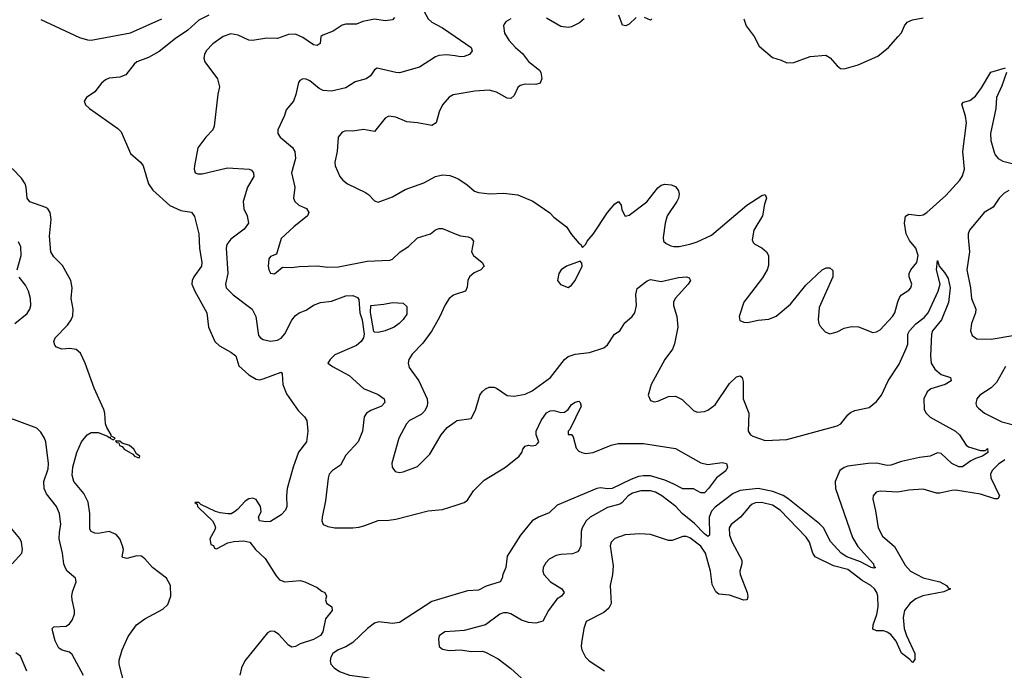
# Model space of a CAD drawing. Header units: inches. Extents: x 2143765 to 2212928, y 878963 to 1017374.
# Tile 224 of 256: x 2157572 to 2163063, y 983976 to 987604. Entities that reach past the tile are written whole.
import ezdxf

# ---------------------------------------------------------------- set-up
doc = ezdxf.new("R2010")
doc.units = ezdxf.units.IN
doc.header["$MEASUREMENT"] = 0
doc.layers.add('C1958', color=7, linetype='Continuous')
doc.layers.add('C1968', color=7, linetype='Continuous')

msp = doc.modelspace()

# ---------------------------------------------------------------- linework, layer by layer
at = {"layer": 'C1958', "color": 5}
for points, elevation in [([(2160000, 987815.1), (2159990, 987815.2), (2159950, 987807.8), (2159910, 987779.8), (2159842.8, 987710), (2159828.1, 987690), (2159824, 987670), (2159827.9, 987650), (2159849.1, 987610), (2159870, 987590.3), (2159930, 987559.2), (2160000, 987511.5)], 360), ([(2157690, 987606.4), (2157905.2, 987505.2), (2157950, 987492.2), (2157970, 987491.1), (2158190, 987530.9), (2158365.1, 987610)], 320), ([(2158626.8, 987630), (2158570, 987601.1), (2158510, 987545.5), (2158440.6, 987499.4), (2158350, 987427.8), (2158290, 987393.8), (2158225.3, 987370), (2158210, 987356.9), (2158163.4, 987296.6), (2158130, 987283.5), (2158070, 987278.3), (2158050, 987269.7), (2158027.6, 987250), (2157990, 987202.9), (2157944, 987170), (2157930.8, 987150), (2157938.8, 987130), (2157960.7, 987110), (2158118.2, 986998.2), (2158138.2, 986978.2), (2158190, 986858.4), (2158244.9, 986810), (2158260.3, 986790), (2158290.3, 986690), (2158314.4, 986654.4), (2158408.8, 986568.8), (2158470, 986540.7), (2158530.3, 986530.3), (2158546.7, 986506.7), (2158570.2, 986410.2), (2158574.6, 986330), (2158587.2, 986250), (2158584.9, 986230), (2158543.5, 986170), (2158533.6, 986150), (2158530.8, 986130), (2158547.7, 986090), (2158616.1, 985970), (2158624.3, 985890), (2158659.8, 985810), (2158685.6, 985785.6), (2158750, 985750.5), (2158776.2, 985730), (2158794.4, 985674.4), (2158850, 985624.6), (2158890, 985600.3), (2158910, 985597), (2158930, 985601.1), (2159030, 985638), (2159034.8, 985630), (2159039.3, 985570), (2159058.8, 985518.8), (2159124.9, 985424.9), (2159160.7, 985390), (2159172.7, 985370), (2159179.5, 985310), (2159170.3, 985250), (2159127.1, 985192.9), (2159096, 985110), (2159062.8, 984990), (2159058.8, 984950), (2159060.7, 984890), (2159053.4, 984870), (2159030, 984842.7), (2158970, 984806.6), (2158943.7, 984803.7), (2158908.7, 984810), (2158904, 984830), (2158918, 984862), (2158915.1, 984890), (2158890, 984929), (2158870, 984937), (2158850, 984931.8), (2158830, 984919.3), (2158787, 984873), (2158770, 984860.9), (2158750.3, 984849.7), (2158732, 984848), (2158690, 984853.7), (2158662.8, 984862.8), (2158581.3, 984901.3), (2158570, 984912.4), (2158548.5, 984911.5), (2158562, 984902), (2158563.7, 984890), (2158570, 984883.1), (2158646.4, 984810), (2158658, 984790), (2158662.8, 984770), (2158659.8, 984760.2), (2158632, 984710), (2158638, 984678), (2158652, 984672), (2158658, 984658), (2158670, 984654), (2158733.2, 984686.8), (2158765.6, 984694.4), (2158822.5, 984697.5), (2158856, 984690), (2158886.8, 984650), (2158940.2, 984600.2), (2159002.3, 984502.3), (2159021.2, 984481.2), (2159050, 984468.8), (2159136.4, 984476.4), (2159162, 984470), (2159230, 984438), (2159256.9, 984416.9), (2159274, 984410), (2159282, 984390), (2159278, 984370), (2159282, 984350), (2159312, 984330), (2159314.8, 984310), (2159276.7, 984263.3), (2159261.8, 984190), (2159248.7, 984170), (2159210, 984147.2), (2159135.4, 984124.6), (2159110, 984108.5), (2159090, 984104.7), (2159070, 984116.4), (2159016.5, 984176.5), (2158993, 984193), (2158970, 984194.7), (2158954.4, 984185.6), (2158827, 984030), (2158809.2, 983990.8), (2158798.9, 983950)], 320), ([(2159662.8, 987617.2), (2159650, 987604.1), (2159610, 987598.4), (2159550, 987607.8), (2159486.3, 987593.7), (2159450, 987579.8), (2159390, 987579.3), (2159370, 987574.2), (2159320.3, 987539.7), (2159262.1, 987517.9), (2159252, 987510), (2159247.9, 987472.1), (2159230, 987460.9), (2159210, 987464.6), (2159150, 987505.6), (2159110, 987523.7), (2159070, 987521.8), (2159010, 987499.8), (2158950, 987501.4), (2158870, 987487.6), (2158850, 987491.2), (2158790, 987518.4), (2158750, 987525.3), (2158707, 987510), (2158648.8, 987470), (2158612.2, 987430), (2158602.4, 987410), (2158598.4, 987390), (2158603.8, 987370), (2158675.5, 987275.5), (2158685.3, 987230), (2158677, 987190), (2158657.1, 987010), (2158648, 986990), (2158610, 986949.2), (2158565.5, 986890), (2158546.4, 986790), (2158544.4, 986770), (2158550, 986751.3), (2158565.3, 986745.2), (2158590, 986745.5), (2158730, 986779), (2158851.3, 986771.3), (2158865.3, 986765.3), (2158876.4, 986750), (2158877, 986730), (2158842.3, 986670), (2158818.5, 986590), (2158821.8, 986550), (2158840.7, 986510), (2158846.9, 986470), (2158824.2, 986435.8), (2158750, 986381.2), (2158726.5, 986350), (2158722.7, 986330), (2158732.9, 986190), (2158719.2, 986130), (2158723.6, 986110), (2158761.7, 986070), (2158867.6, 985990), (2158889.2, 985949.2), (2158904.2, 985844.2), (2158915.5, 985830), (2158930, 985821.1), (2158970, 985811.4), (2159010, 985816.9), (2159030, 985829.2), (2159050, 985851.8), (2159090, 985928.9), (2159110, 985955.2), (2159130, 985969.1), (2159170, 985985.5), (2159210, 986012.7), (2159250, 986026.7), (2159310, 986035.5), (2159390, 986064.7), (2159430, 986066.3), (2159455.8, 986055.8), (2159463.9, 986043.9), (2159469.4, 985970), (2159482.3, 985930), (2159492.8, 985850), (2159489.3, 985830), (2159476.5, 985810), (2159450, 985788.1), (2159330, 985736.2), (2159303.7, 985710), (2159290.7, 985690), (2159315.5, 985670), (2159410, 985621.2), (2159490, 985547.2), (2159570, 985515.2), (2159605.3, 985490), (2159607.2, 985470), (2159588.7, 985450), (2159530, 985425.8), (2159506.2, 985410), (2159493.7, 985390), (2159483.2, 985310), (2159460.2, 985250), (2159390, 985175.6), (2159360.1, 985119.9), (2159316.5, 985090), (2159298.5, 985070), (2159292.1, 985047.9), (2159278, 984922), (2159258.5, 984830), (2159257.3, 984810), (2159263.6, 984790), (2159290, 984778.1), (2159330, 984771.2), (2159429.9, 984770.1), (2159465, 984775), (2159497, 984783), (2159570, 984812), (2159630, 984813.6), (2159670, 984819.7), (2159850, 984865.5), (2159930, 984873.8), (2160000, 984895.9)], 340), ([(2160000, 987402), (2159951.9, 987408.1), (2159910, 987404.4), (2159890, 987398.2), (2159800.7, 987339.3), (2159690, 987308.5), (2159670, 987309.2), (2159565.2, 987334.8), (2159550, 987324.5), (2159528.1, 987291.9), (2159504.8, 987275.2), (2159442.7, 987257.3), (2159390, 987224.4), (2159310, 987205.3), (2159263.7, 987210), (2159241.4, 987221.4), (2159190, 987263.6), (2159170, 987273), (2159150, 987274), (2159134.9, 987265.1), (2159126.7, 987253.3), (2159111.9, 987188.1), (2159098, 987150), (2159058, 987102), (2159048.2, 987070), (2159012, 986990), (2159012.2, 986970), (2159024.9, 986950), (2159092.5, 986892.5), (2159105.4, 986870), (2159109.3, 986830), (2159088.3, 986750), (2159105.8, 986670), (2159099.5, 986610), (2159105.3, 986590), (2159128, 986570), (2159170.9, 986550.9), (2159184.2, 986530), (2159177.4, 986510), (2159100.3, 986450), (2159030, 986383.7), (2159003.5, 986296.5), (2158970, 986284), (2158962, 986270), (2158958, 986230), (2158960.5, 986210), (2158970, 986191), (2158993.1, 986186.9), (2159036.5, 986223.5), (2159090, 986222), (2159131.2, 986228.8), (2159230, 986231.5), (2159290, 986224), (2159350, 986226), (2159510, 986257.1), (2159636.4, 986263.6), (2159651, 986269), (2159694, 986310), (2159740.4, 986339.6), (2159790, 986387.4), (2159863.7, 986410), (2159890, 986433.4), (2159910, 986440.8), (2159930, 986439.2), (2160000, 986410.6)], 360), ([(2160000, 987188), (2159990, 987186.3), (2159967.8, 987172.3), (2159930, 987129.4), (2159910.3, 987090), (2159894.9, 987030), (2159870, 987015.1), (2159790, 987029.8), (2159730, 987035.1), (2159670, 987061.3), (2159630, 987065.6), (2159610, 987055.6), (2159550, 986981.3), (2159490, 986991.2), (2159430, 986983), (2159390, 986985.1), (2159370, 986978), (2159347.7, 986950), (2159341.6, 986870), (2159328.4, 986810), (2159330.9, 986789.1), (2159357.1, 986730), (2159373, 986710), (2159399.1, 986690), (2159500.9, 986640.9), (2159517.3, 986630), (2159550, 986594.8), (2159570, 986586.8), (2159650, 986616.4), (2159722, 986658), (2159825.5, 986694.5), (2159890.8, 986729.2), (2159930, 986739.6), (2159970, 986735.8), (2160000, 986724.4)], 380), ([(2158156.1, 983896.1), (2158127.2, 984010), (2158126.3, 984033.7), (2158142.7, 984090), (2158175.9, 984164.1), (2158223.7, 984230), (2158270, 984263.1), (2158370, 984317.3), (2158397.6, 984342.4), (2158414.2, 984390), (2158412.8, 984450), (2158390.8, 984490.8), (2158312.2, 984550), (2158270, 984598.5), (2158251.9, 984611.9), (2158225.2, 984614.8), (2158170, 984600.7), (2158146, 984606), (2158142.7, 984610), (2158149.7, 984650), (2158145.1, 984670), (2158129.8, 984709.8), (2158110, 984734), (2158070, 984749.8), (2158010, 984739.7), (2157990, 984740.7), (2157970, 984749.6), (2157963.7, 984763.7), (2157963.5, 984850), (2157953.4, 984913.4), (2157930, 984962.4), (2157874.5, 985030), (2157864.9, 985064.9), (2157868.5, 985108.5), (2157890, 985191), (2157916.9, 985250), (2157947.8, 985290), (2157970, 985303.1), (2158010, 985302.4), (2158062, 985282), (2158070, 985274), (2158076, 985276), (2158076, 985270), (2158090, 985263.8), (2158097.5, 985262.5), (2158104, 985270), (2158082, 985282), (2158082, 985290), (2158056.9, 985330), (2158049.6, 985350), (2158046.2, 985410), (2158040.8, 985430), (2157986.2, 985550), (2157936.9, 985690), (2157910, 985745.2), (2157886.2, 985766.2), (2157851.2, 985771.2), (2157806.7, 985766.7), (2157777.6, 985777.6), (2157767, 985790), (2157763, 985810), (2157769.7, 985830), (2157838.7, 985901.3), (2157858, 985930), (2157867.2, 985952.8), (2157870.7, 985990), (2157858.9, 986050), (2157864.6, 986110), (2157857, 986150), (2157810, 986234.2), (2157761.6, 986281.6), (2157745.6, 986310), (2157737.6, 986397.6), (2157746.6, 986490), (2157741.2, 986530), (2157729.1, 986549.1), (2157717.3, 986557.3), (2157629.1, 986589.1), (2157612.8, 986610), (2157608.4, 986670), (2157601.7, 986690), (2157581.2, 986721.2), (2157530, 986775.1)], 320), ([(2157557.7, 986210), (2157579.5, 986290), (2157577.6, 986337.6), (2157565.8, 986365.8)], 340), ([(2157544.5, 985910), (2157613.7, 985966.3), (2157627.8, 985990), (2157633.3, 986010), (2157632, 986050), (2157620.8, 986090), (2157604.4, 986124.4), (2157569.3, 986169.3)], 340), ([(2160000, 986071.8), (2159991, 986069), (2159967.8, 986050), (2159944.9, 986015.1), (2159913.9, 985946.1), (2159869.3, 985870), (2159819.4, 985800.6), (2159761.4, 985738.6), (2159742.4, 985710), (2159738.6, 985690), (2159744.2, 985664.2), (2159797.6, 985590), (2159844.7, 985490), (2159846.7, 985470), (2159844, 985450), (2159830, 985421.3), (2159810, 985402.8), (2159745.8, 985370), (2159729.2, 985350), (2159685.7, 985270), (2159647.7, 985132.3), (2159648.7, 985108.7), (2159665.7, 985085.7), (2159690, 985079.3), (2159710, 985083.1), (2159790, 985112), (2159859, 985181), (2159922.4, 985290), (2159956.2, 985330), (2160000, 985361.4)], 360), ([(2157928.2, 983948.2), (2157864.5, 984064.5), (2157850, 984078), (2157808.3, 984088.3), (2157790, 984099.5), (2157770, 984140.9), (2157755.8, 984190), (2157752.7, 984210), (2157762, 984218), (2157830, 984222.2), (2157850, 984235.6), (2157864.3, 984255.7), (2157876.5, 984290), (2157877.8, 984310), (2157863.5, 984370), (2157863.1, 984390), (2157866.6, 984413.4), (2157886, 984470), (2157882, 984490), (2157837.2, 984530), (2157824.4, 984550), (2157818.2, 984570), (2157810.5, 984630), (2157792.3, 984710), (2157793.5, 984746.5), (2157801.8, 984790), (2157794.4, 984850), (2157777.7, 984890), (2157720.5, 984960.5), (2157707.4, 984990), (2157706.8, 985030), (2157730, 985100.7), (2157733, 985130), (2157717.6, 985250), (2157710.8, 985270.8), (2157690, 985304.5), (2157667.1, 985327.1), (2157491.9, 985391.9)], 340), ([(2157530, 984570.6), (2157583, 984630), (2157586.9, 984650), (2157581.1, 984690), (2157571.8, 984711.8), (2157517.6, 984777.6)], 360), ([(2160000, 984398.2), (2159870, 984359.3), (2159690, 984242.8), (2159650, 984236.7), (2159574, 984246), (2159550, 984238.5), (2159511.6, 984210), (2159429.3, 984130.7), (2159390, 984106.3), (2159347.3, 984090), (2159318.8, 984070), (2159306.8, 984050), (2159302.8, 984030), (2159306.8, 984010), (2159326, 983990), (2159354.8, 983970), (2159411.3, 983950), (2159510, 983936.2), (2159570, 983922.7), (2159670, 983919.1), (2159870, 983882.2), (2160000, 983880.6)], 340), ([(2160000, 984194), (2159942, 984190), (2159910.7, 984169.3), (2159906.8, 984150), (2159910.8, 984110), (2159930, 984094), (2159966.6, 984086.6), (2160000, 984088.6)], 360), ([(2157611.7, 983971.7), (2157575.5, 984055.5), (2157550, 984073.8)], 360)]:
    msp.add_lwpolyline(points, dxfattribs=dict(at, elevation=elevation))
for points, elevation in [([(2159570, 985860.5), (2159550, 985862), (2159546.4, 985866.4), (2159527.7, 985972.3), (2159529.6, 986010.4), (2159602.7, 986017.3), (2159650, 986027.3), (2159710, 986024), (2159730, 986004.7), (2159730, 985962.7), (2159710, 985932.7), (2159687.3, 985910), (2159660.7, 985890), (2159610, 985868.7)], 340), ([(2158110, 985258), (2158105.4, 985254.6), (2158113.2, 985246.8), (2158124.9, 985244.9), (2158128.5, 985230), (2158143.7, 985223.7), (2158154.8, 985210), (2158202, 985182), (2158212, 985170), (2158230, 985162.8), (2158238, 985162), (2158242, 985170), (2158224, 985184), (2158209, 985210), (2158184, 985230), (2158143.2, 985243.2), (2158130, 985254), (2158113.6, 985253.6)], 320)]:
    msp.add_lwpolyline(points, close=True, dxfattribs=dict(at, elevation=elevation))
at = {"layer": 'C1968', "color": 5}
for points, elevation in [([(2160310, 987609.4), (2160285.1, 987594.9), (2160275.9, 987584.1), (2160270.6, 987569.4), (2160275.5, 987530), (2160300.4, 987490), (2160336.5, 987450), (2160375.8, 987415.8), (2160410, 987371.6), (2160470, 987323.1), (2160477.6, 987310), (2160483, 987277), (2160473.7, 987250), (2160450, 987242.2), (2160390, 987245), (2160363.2, 987236.8), (2160350, 987225.6), (2160330, 987181.6), (2160310, 987164.4), (2160290, 987166.4), (2160230, 987199.8), (2160190, 987212.3), (2160110, 987206.6), (2160000, 987188)], 380), ([(2160718.9, 987610), (2160693.4, 987586.6), (2160650, 987564.6), (2160630, 987560.7), (2160590, 987567.1), (2160510, 987613.3)], 380), ([(2161010, 987617.1), (2160970, 987579.2), (2160952.7, 987570), (2160933.7, 987573.7), (2160913.6, 987630)], 380), ([(2161098, 987610), (2161090, 987600.9), (2161057.2, 987617.2)], 380), ([(2161610.3, 987610), (2161623.1, 987570), (2161667.2, 987510), (2161696.2, 987456.2), (2161770, 987393.4), (2161819.3, 987379.3), (2161850, 987364), (2161890, 987365.5), (2161980.5, 987399.5), (2162067, 987407), (2162092.6, 987392.6), (2162130, 987346.4), (2162150, 987332.4), (2162170, 987330.4), (2162248, 987352), (2162358.2, 987401.8), (2162416.2, 987450), (2162471.3, 987510), (2162488.8, 987531.2), (2162506.2, 987570), (2162521.1, 987590), (2162550, 987603.8), (2162610, 987614.9)], 420), ([(2160000, 987511.5), (2160090.3, 987450), (2160094.7, 987430), (2160080.3, 987410), (2160050, 987399.1), (2160030, 987398.1), (2160000, 987402)], 360), ([(2160000, 986724.4), (2160017.7, 986717.7), (2160065.4, 986685.4), (2160108.7, 986648.7), (2160130, 986640.5), (2160194.2, 986634.2), (2160270, 986637.4), (2160350, 986627.6), (2160432.7, 986592.7), (2160528.3, 986528.3), (2160550, 986504), (2160620.7, 986450), (2160650, 986406), (2160690, 986358), (2160702, 986350), (2160710, 986334), (2160730, 986352), (2160737.2, 986370), (2160770, 986408), (2160849.9, 986530.1), (2160890, 986576.9), (2160910.4, 986590.4), (2160926, 986570), (2160930, 986544.7), (2160948.1, 986508.1), (2160970, 986514.9), (2161070, 986587.9), (2161130, 986666.7), (2161150, 986680.8), (2161170, 986687.4), (2161204.4, 986684.4), (2161230, 986674.4), (2161246.7, 986650), (2161250, 986632), (2161246.7, 986610), (2161237.2, 986590), (2161183, 986510), (2161171.2, 986470), (2161159.5, 986390), (2161163, 986370), (2161176.5, 986356.5), (2161203.4, 986343.4), (2161220.5, 986340.5), (2161250, 986339.7), (2161310, 986352.3), (2161350, 986366), (2161430, 986403.5), (2161627.2, 986570), (2161710, 986624.9), (2161730, 986630.4), (2161736, 986610), (2161725.1, 986574.9), (2161713.7, 986510), (2161666.2, 986430), (2161657.6, 986377.6), (2161661.7, 986361.7), (2161671.8, 986351.8), (2161710, 986332.2), (2161737.6, 986310), (2161748.7, 986288.7), (2161747.1, 986232.9), (2161740.4, 986210), (2161715.1, 986164.9), (2161610.6, 986030), (2161584, 985950), (2161587.7, 985927.7), (2161610, 985917.3), (2161630, 985916.3), (2161690, 985928.7), (2161750, 985933.7), (2161790, 985950.3), (2161870, 986017.4), (2161956.5, 986123.5), (2162046.6, 986210), (2162070, 986220.3), (2162090, 986220.4), (2162106.6, 986206.6), (2162106, 986170), (2162030, 985999), (2162024.4, 985930), (2162028, 985910), (2162036.1, 985896.1), (2162064.7, 985864.7), (2162090, 985853.4), (2162130, 985864.4), (2162170, 985883.7), (2162210, 985893.1), (2162250, 985892), (2162330, 985860.5), (2162350, 985863), (2162370, 985875.5), (2162438.7, 985950), (2162452.4, 985970), (2162468.8, 986031.2), (2162481, 986059), (2162490, 986070.4), (2162530, 986095.5), (2162541.6, 986110), (2162547.6, 986130), (2162532.4, 986170), (2162532.2, 986190), (2162541.7, 986210), (2162574.2, 986250), (2162581.8, 986290), (2162569, 986330), (2162533.5, 986373.5), (2162516.1, 986410), (2162506.4, 986470), (2162511.8, 986508.2), (2162530, 986519.6), (2162590, 986512.6), (2162610, 986517.1), (2162630, 986528.7), (2162736.5, 986623.5), (2162815, 986710), (2162830, 986733.4), (2162840.7, 986770), (2162832, 986870), (2162852.2, 987030), (2162847, 987067), (2162826.1, 987133.9), (2162834.9, 987145.1), (2162870, 987154.7), (2162902.1, 987177.9), (2162936.3, 987223.7), (2162988.5, 987311.5), (2163070, 987335.5)], 380), ([(2163074.9, 987310), (2163050, 987236.2), (2163019.8, 987170), (2163015, 987110), (2162986, 986970), (2162988, 986930), (2163006.1, 986866.1), (2163011.4, 986850), (2163027.8, 986830), (2163055, 986815), (2163210, 986775.6)], 380), ([(2163088.1, 986651.9), (2163062.1, 986637.9), (2163034.2, 986610), (2163000.4, 986559.6), (2162950, 986528.7), (2162868.2, 986430), (2162861.8, 986410), (2162861.8, 986390), (2162869.3, 986310), (2162854.8, 986210), (2162875.2, 986110), (2162880.2, 986050), (2162903.9, 985990), (2162902.8, 985970), (2162880.9, 985910), (2162874, 985870), (2162883.2, 985843.2), (2162910, 985824.4), (2162990, 985822.7), (2163110, 985844)], 380), ([(2160000, 986410.6), (2160030, 986398.4), (2160073.2, 986393.2), (2160090, 986386), (2160102, 986370), (2160092, 986310), (2160102.4, 986290), (2160150.6, 986250), (2160161.6, 986230), (2160143, 986210), (2160106.8, 986193.2), (2160080.2, 986170), (2160070.2, 986150), (2160067.1, 986112.9), (2160057.1, 986090), (2160000, 986071.8)], 360), ([(2160000, 985361.4), (2160010, 985368.5), (2160090, 985380.7), (2160113.3, 985426.7), (2160138.7, 985510), (2160151, 985529), (2160170, 985546), (2160190, 985554.9), (2160215.6, 985555.6), (2160230.8, 985550), (2160290, 985508.4), (2160330, 985505.3), (2160390, 985515.6), (2160430, 985534.4), (2160531.1, 985610), (2160609.7, 985710), (2160630, 985726), (2160670, 985740.2), (2160750, 985748.8), (2160830, 985773.7), (2160850, 985790.4), (2160889, 985851), (2160919.6, 985870), (2160945.8, 985914.2), (2160988.3, 985950), (2161002.2, 985970), (2161012.4, 986010), (2161007.1, 986072.9), (2161014.7, 986105.3), (2161071.9, 986148.1), (2161090, 986155.5), (2161150, 986143.9), (2161246.3, 986166.3), (2161290.2, 986170.2), (2161305.5, 986165.5), (2161312.7, 986150), (2161300.3, 986130), (2161227.4, 986050), (2161217.3, 986030), (2161217.8, 986010), (2161237, 985950), (2161241.8, 985890), (2161223.8, 985796.2), (2161213.2, 985766.8), (2161169.1, 985710), (2161093.1, 985570), (2161077.3, 985510), (2161090, 985481), (2161110, 985474), (2161130, 985477.3), (2161190, 985503.1), (2161230, 985505.5), (2161266.9, 985486.9), (2161330, 985425.5), (2161350, 985416.4), (2161390, 985418.7), (2161410, 985427), (2161450, 985457.6), (2161530, 985576.5), (2161570, 985613.1), (2161590, 985619.1), (2161600.7, 985610), (2161606.7, 985586.7), (2161607.4, 985490), (2161637.6, 985410), (2161634.9, 985310), (2161647.7, 985290), (2161661.3, 985281.3), (2161730, 985258.2), (2161850, 985263.8), (2162130, 985338.9), (2162152.1, 985350), (2162190, 985400.9), (2162205.3, 985414.7), (2162230, 985425.4), (2162310, 985442.7), (2162350, 985474.6), (2162378.5, 985510), (2162414.3, 985590), (2162476.2, 985683.8), (2162516.5, 985770), (2162524.2, 985795.8), (2162525.3, 985850), (2162533.7, 985870), (2162570, 985908.2), (2162616.1, 985943.9), (2162638.9, 985970), (2162693.8, 986090), (2162705, 986130), (2162684.1, 986210), (2162690, 986262), (2162700.5, 986230), (2162730, 986194.9), (2162750, 986160.4), (2162760.5, 986110), (2162752.2, 986027.8), (2162711.8, 985930), (2162663, 985870), (2162657.6, 985850), (2162650.9, 985730), (2162655.9, 985690), (2162674.7, 985654.7), (2162710, 985626.5), (2162762.8, 985610), (2162766, 985590), (2162732.7, 985570), (2162653.5, 985546.5), (2162632, 985530), (2162614.9, 985490), (2162616.5, 985430), (2162626.3, 985410), (2162650, 985387.5), (2162790.3, 985310), (2162812.8, 985290), (2162850, 985232.7), (2162862.8, 985222.8), (2162930, 985201.5), (2162957.6, 985202.4), (2162970, 985214), (2162971.2, 985191.2), (2162940.7, 985170), (2162901.9, 985158.1), (2162876.3, 985143.7), (2162830, 985110.9), (2162810, 985110.8), (2162770, 985129), (2162710, 985184.7), (2162690, 985188.3), (2162650, 985169.8), (2162590, 985163.2), (2162490, 985141.5), (2162430, 985119.5), (2162410, 985117.7), (2162350, 985132.1), (2162302.8, 985130), (2162190, 985114), (2162170, 985106.6), (2162146.4, 985090), (2162119.7, 985030), (2162120.9, 984990), (2162217.1, 984717.1), (2162246.1, 984666.1), (2162333.4, 984570), (2162336.2, 984556.2), (2162344, 984550), (2162334.4, 984545.6), (2162319.5, 984550), (2162261.6, 984581.6), (2162185, 984610), (2162152.2, 984630), (2162093.7, 984693.7), (2162054.4, 984770), (2162032.6, 984792.6), (2161855.1, 984935.1), (2161830, 984950.6), (2161772.8, 984972.8), (2161690, 984989.4), (2161590, 984979.1), (2161550, 984963.1), (2161450, 984885.9), (2161430, 984864.6), (2161417.2, 984830), (2161418, 984730), (2161410, 984722.8), (2161390, 984737.9), (2161335.4, 984795.4), (2161266, 984850), (2161230.5, 984890.5), (2161153.5, 984950), (2161117.4, 984970), (2161090, 984977.4), (2161036.4, 984976.4), (2160990, 984964.1), (2160965.4, 984950), (2160930.2, 984910), (2160917.8, 984902.2), (2160850, 984884.1), (2160753.4, 984830), (2160731.3, 984810), (2160708.6, 984770), (2160703.9, 984750), (2160700.6, 984670), (2160692.2, 984647.8), (2160682.7, 984637.3), (2160654.4, 984625.6), (2160590, 984622.2), (2160563.5, 984616.5), (2160524.7, 984595.3), (2160505.1, 984574.9), (2160491.8, 984550), (2160489, 984530), (2160494, 984510), (2160532, 984470), (2160594.9, 984430), (2160608, 984410), (2160593, 984390), (2160570, 984374.7), (2160550, 984351.5), (2160521.5, 984310), (2160490, 984249.8), (2160450, 984238.4), (2160410, 984242), (2160370, 984256.5), (2160310, 984290.7), (2160290, 984296.5), (2160270, 984296.1), (2160250, 984289.7), (2160169.3, 984230.7), (2160050, 984197.4), (2160000, 984194)], 360), ([(2163070, 985670.8), (2163019.6, 985580.4), (2162990, 985551.6), (2162927.2, 985510), (2162910.3, 985490), (2162904.4, 985464.4), (2162908.4, 985450), (2162918.4, 985438.4), (2162952.2, 985410), (2163050, 985361.7), (2163130, 985340.7)], 380), ([(2160000, 984895.9), (2160050, 984911.7), (2160070, 984925.2), (2160102.9, 984977.1), (2160163, 985037), (2160280.5, 985110), (2160357, 985170), (2160372.3, 985190), (2160378, 985210), (2160390, 985226.8), (2160410, 985232.4), (2160428.8, 985228.8), (2160450, 985232.4), (2160459.3, 985240.7), (2160467.6, 985250), (2160451.5, 985290), (2160451.2, 985310), (2160479.8, 985370), (2160510, 985411.4), (2160530, 985423.2), (2160550, 985424.9), (2160590, 985414.3), (2160610, 985415.3), (2160630, 985430.4), (2160650, 985458.3), (2160670, 985472.3), (2160690, 985476.5), (2160698, 985470), (2160702.2, 985450), (2160639.9, 985320.1), (2160630.7, 985310), (2160631.3, 985291.3), (2160648.7, 985291.3), (2160659.2, 985279.2), (2160675.1, 985215.1), (2160690, 985199.1), (2160706.4, 985190), (2160730, 985185), (2160770, 985190.1), (2160870, 985232.1), (2160910, 985241.6), (2161050, 985240.7), (2161230, 985213.4), (2161370, 985132.7), (2161410, 985124.4), (2161490, 985135.2), (2161514, 985130), (2161518.8, 985110), (2161510.7, 985089.3), (2161457.3, 985050), (2161413, 984990), (2161390, 984966.2), (2161370, 984966), (2161330, 984988.9), (2161270, 984988), (2161217, 985017), (2161170, 985036.1), (2161090, 985060.9), (2161050, 985061), (2161023.7, 985056.3), (2160980.1, 985039.9), (2160876.5, 984990), (2160850, 984988.8), (2160810, 984994.6), (2160790, 984990.9), (2160570, 984896.5), (2160525.2, 984854.8), (2160465.5, 984830), (2160430, 984809.7), (2160363.8, 984730), (2160290, 984612), (2160283.1, 984550), (2160266.4, 984510), (2160263.1, 984490), (2160251.2, 984468.8), (2160173.9, 984446.1), (2160130, 984423.1), (2160070, 984419.2), (2160000, 984398.2)], 340), ([(2163066.7, 985150), (2163030, 985125.5), (2162994.7, 985090), (2162986.2, 985070), (2162987.1, 985050), (2163035.4, 984950), (2163027.2, 984932.8), (2163010, 984932.8), (2162930, 984958.7), (2162790, 984980.2), (2162770, 984979.8), (2162704.1, 984964.1), (2162684.8, 984964.8), (2162610, 984985.7), (2162530, 984980.3), (2162470, 984968.8), (2162370, 984975.1), (2162348, 984970), (2162332.4, 984950), (2162330.3, 984930), (2162345.5, 984865.5), (2162359.7, 984770), (2162383.7, 984723.7), (2162450, 984667), (2162510, 984562), (2162539.6, 984530), (2162610, 984491.9), (2162703.1, 984470), (2162739.7, 984450), (2162750, 984436.9), (2162763, 984430), (2162725.3, 984414.7), (2162609.2, 984390.8), (2162570, 984374.6), (2162537.8, 984350), (2162506.7, 984310), (2162498.2, 984270), (2162503.9, 984210), (2162516.6, 984170), (2162563.2, 984070), (2162563.4, 984036.6), (2162550, 984019.3), (2162536.8, 984036.8), (2162490, 984072.6), (2162459.2, 984139.2), (2162430, 984175.4), (2162410, 984189.3), (2162390, 984195.7), (2162350, 984197.2), (2162330, 984206.6), (2162331.7, 984230), (2162352.3, 984287.7), (2162360.2, 984330), (2162358, 984390), (2162352.1, 984410), (2162339.5, 984430), (2162318.4, 984450), (2162270, 984478), (2162190, 984539.2), (2162110, 984558), (2162008.9, 984608.9), (2161994.5, 984630), (2161976, 984690), (2161958.6, 984718.6), (2161812.7, 984870), (2161770, 984897.4), (2161708.4, 984911.6), (2161676, 984910), (2161657.4, 984902.6), (2161641.5, 984890), (2161591.6, 984830), (2161540.3, 984790), (2161528.4, 984770), (2161530.9, 984730), (2161544.5, 984690), (2161598.9, 984590), (2161598.8, 984570), (2161587.7, 984530), (2161589.3, 984510.7), (2161629.3, 984410), (2161632.5, 984387.5), (2161628.8, 984371.2), (2161624.7, 984370), (2161610, 984368.2), (2161530, 984396.2), (2161470, 984400.9), (2161453.7, 984413.7), (2161434.2, 984454.2), (2161423.8, 984530), (2161395.9, 984630), (2161370, 984668.6), (2161310, 984715), (2161290, 984722.7), (2161270, 984722.2), (2161210, 984700.7), (2161190, 984699.8), (2161090, 984733.8), (2161030, 984738), (2160947.6, 984732.4), (2160890, 984711.1), (2160870.3, 984690), (2160864.4, 984670), (2160880.7, 984559.3), (2160878.4, 984510), (2160864.9, 984450), (2160871, 984349), (2160857.7, 984322.3), (2160830, 984298.5), (2160731.4, 984248.6), (2160718.3, 984210), (2160704.9, 984130), (2160702.4, 984110), (2160706.4, 984090), (2160728, 984050), (2160747.7, 984030), (2160833.9, 983973.9)], 380), ([(2160000, 984088.6), (2160030, 984090.4), (2160090, 984082), (2160150, 984082.6), (2160170, 984077), (2160240.2, 984040.2), (2160310, 983987), (2160410, 983897)], 360)]:
    msp.add_lwpolyline(points, dxfattribs=dict(at, elevation=elevation))
at = {"layer": 'C1968', "color": 5, "elevation": 380}
msp.add_lwpolyline([(2160698, 986258), (2160622, 986230), (2160592, 986210), (2160578, 986190), (2160571.3, 986150), (2160587.1, 986127.1), (2160630, 986111.3), (2160650, 986124.7), (2160668.7, 986150), (2160708, 986230), (2160707.3, 986247.3)], close=True, dxfattribs=at)

doc.saveas('drawing.dxf')
